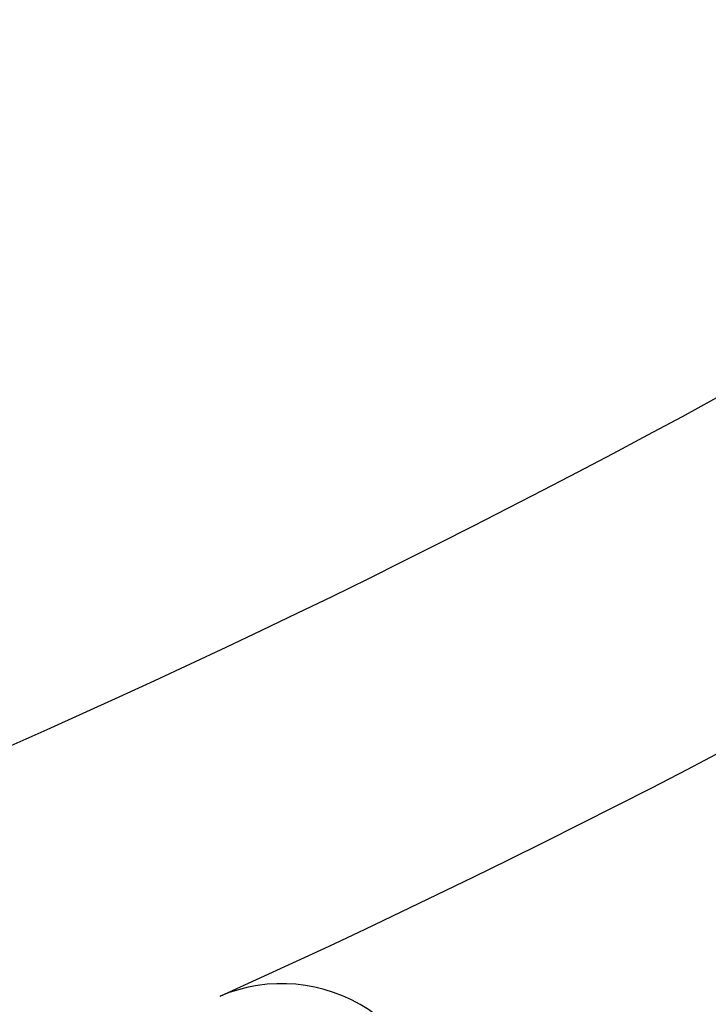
# Model space of a CAD drawing. Header units: millimetres. Extents: x 0 to 1076, y 0 to 742.
# Tile 66 of 132: x 174.33 to 178.71, y 430.98 to 437.25. Entities that reach past the tile are written whole.
import ezdxf

# ---------------------------------------------------------------- set-up
doc = ezdxf.new("R2010")
doc.units = ezdxf.units.MM
doc.header["$LTSCALE"] = 0.454724
doc.linetypes.add('CENTER', pattern=[50.8, 31.75, -6.35, 6.35, -6.35])
doc.layers.add('NoLayerName_001', color=7, linetype='Continuous')
doc.layers.add('NoLayerName_002', color=7, linetype='Continuous')
doc.styles.get("Standard").update_dxf_attribs({"font": 'txt', "bigfont": 'extfont2'})
doc.dimstyles.get("Standard").update_dxf_attribs({"dimtxt": 2.5, "dimasz": 2.5, "dimexe": 1, "dimexo": 1, "dimtad": 1, "dimdec": 3, "dimzin": 0, "dimdsep": 46, "dimtxsty": 'Standard', "dimcen": 2.5, "dimadec": 3, "dimazin": 0, "dimtfac": 0.75, "dimtdec": 3, "dimtmove": 0, "dimatfit": 3, "dimfxl": 1, "dimarcsym": 0})

# ---------------------------------------------------------------- blocks, each defined once
blk = doc.blocks.new('_OPEN30')
at = {"color": 0, "linetype": 'ByBlock', "lineweight": -2}
for p, q in [((-1, 0.267949), (0, 0)), ((0, 0), (-1, -0.267949)), ((0, 0), (-1, 0))]:
    blk.add_line(p, q, dxfattribs=at)
blk = doc.blocks.new('*D98')
at = {"layer": 'Defpoints', "color": 0}
for p in [(200.9853, 487.5), (232.6932, 487.5), (170.65, 428.55)]:
    blk.add_point(p, dxfattribs=at)
at = {"layer": 'NoLayerName_002', "color": 0, "linetype": 'Continuous', "lineweight": 13}
for p, q in [((203.4853, 487.5), (235.1932, 487.5)), ((232.6932, 432.3), (232.6932, 483.75)), ((173.15, 428.55), (235.1932, 428.55))]:
    blk.add_line(p, q, dxfattribs=at)
at = {"layer": 'NoLayerName_002', "color": 0, "lineweight": 13, "xscale": 3.75, "yscale": 3.75, "zscale": 3.75}
for p, rotation in [((232.6932, 487.5), 90), ((232.6932, 428.55), 270)]:
    blk.add_blockref('_OPEN30', p, dxfattribs=dict(at, rotation=rotation))
at = {"layer": 'NoLayerName_002', "color": 0, "lineweight": 13, "insert": (225.8182, 458.025), "char_height": 8.75, "attachment_point": 5, "rotation": 90}
blk.add_mtext('\\W0.8000;５９', dxfattribs=at)

msp = doc.modelspace()

# ---------------------------------------------------------------- linework, layer by layer
at = {"layer": 'NoLayerName_001', "color": 7, "linetype": 'Continuous', "lineweight": 25}
for centre, radius, start, end in [((150, 487.499924), 60, 290.7512459, 321.32289369), ((150, 487.499924), 62, 294.394883, 309.41409836), ((176, 430.115257), 1, 0, 113.1079977)]:
    msp.add_arc(centre, radius, start, end, dxfattribs=at)
at = {"layer": 'NoLayerName_001', "color": 4, "linetype": 'CENTER', "lineweight": 13}
msp.add_arc((150, 487.5), 68, 293.67740793, 306.32259778, dxfattribs=at)

# ---------------------------------------------------------------- dimensions: what is measured, and where the dimension line sits
at = {"layer": 'NoLayerName_002', "color": 3, "linetype": 'Continuous', "lineweight": 13}
dim = msp.add_linear_dim(base=(232.693237, 487.5), p1=(170.649999, 428.55), p2=(200.985309, 487.5), angle=90, text='\\W0.8000;５９', dimstyle='Standard', override={"dimtxt": 8.75, "dimasz": 3.75, "dimexe": 2.5, "dimexo": 2.5, "dimgap": 2.5, "dimzin": 8, "dimblk": 'OPEN30', "dimclrd": 0, "dimclre": 0, "dimclrt": 0, "dimtp": 0, "dimtm": 0, "dimlwd": 13, "dimlwe": 13}, dxfattribs=at)
dim.commit()
dim.dimension.update_dxf_attribs({"geometry": '*D98', "text_midpoint": (232.693237, 458.025), "dimtype": 160})

doc.saveas('drawing.dxf')
